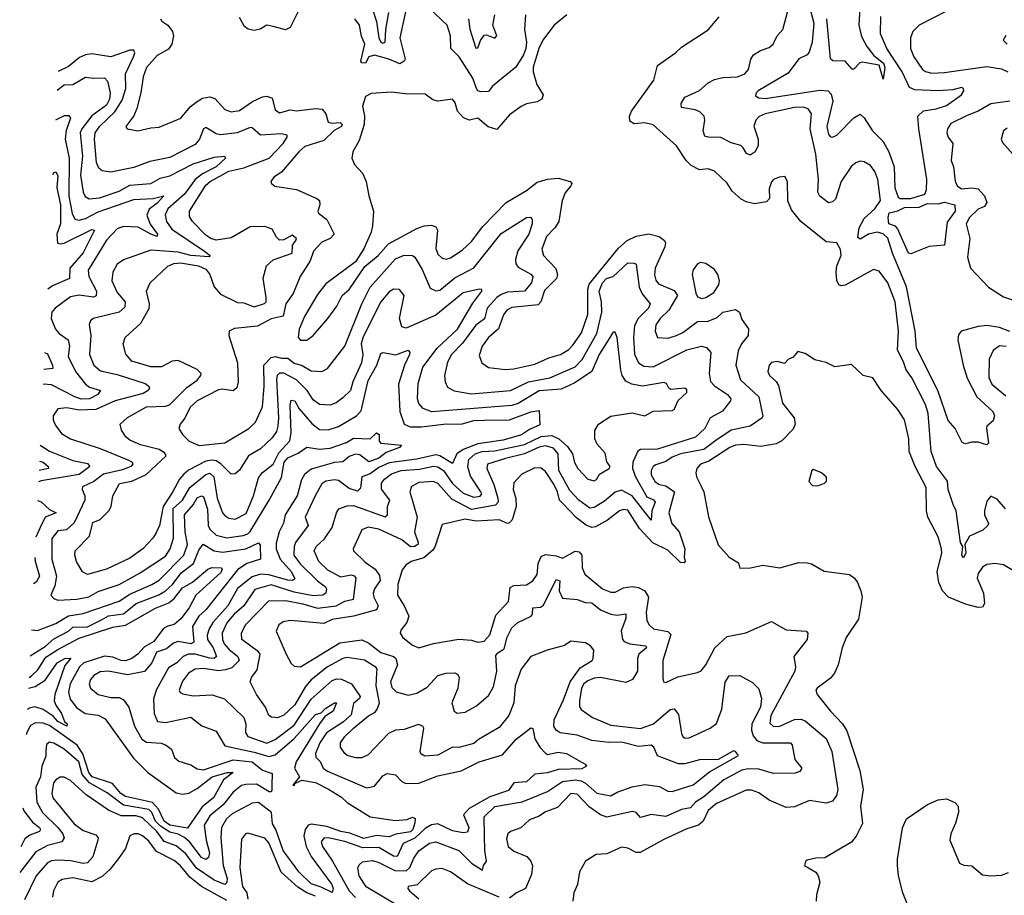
# Model space of a CAD drawing. Extents: x 1843161 to 1959474, y 907081 to 1016326.
# Tile 43 of 256: x 1845114 to 1849779, y 948973 to 953121. Entities that reach past the tile are written whole.
import ezdxf

# ---------------------------------------------------------------- set-up
doc = ezdxf.new("R2010")
doc.units = 0

msp = doc.modelspace()

# ---------------------------------------------------------------- linework, layer by layer
at = {"layer": '0CON20XD'}
for points in [[(1846455.8, 953205), (1846395.7, 953084.3), (1846373.3, 953073.3), (1846315, 953089.6), (1846285, 953095.5), (1846253.6, 953076.4), (1846225, 953070.7), (1846196.9, 953076.9), (1846179, 953089), (1846155, 953131.1)], [(1846780.4, 953185), (1846805, 953111.9), (1846815.2, 953035.2), (1846824.4, 953015), (1846835, 953010), (1846845.1, 953014.9), (1846848.8, 953075), (1846862.5, 953155)], [(1849093.7, 953176.3), (1849089.7, 953095), (1849102.4, 953042.4), (1849127.9, 952995), (1849161.2, 952951.2), (1849206.7, 952915), (1849212.3, 952895), (1849205, 952840), (1849185, 952905.6), (1849105, 952919.3), (1849093.9, 952916.1), (1849065, 952886.5), (1849057.4, 952887.4), (1849025, 952925.3), (1848966.7, 952926.7), (1848955.6, 952935.6), (1848937.2, 953125)], [(1847705.5, 953145), (1847646.7, 953095), (1847595, 953028.6), (1847575, 952990), (1847547.1, 952897.1), (1847546.3, 952875), (1847564.5, 952814.5), (1847593.1, 952765), (1847587.1, 952745), (1847565, 952732.5), (1847515, 952722.5), (1847489.3, 952710.7), (1847435, 952670.6), (1847375, 952600.9), (1847333.8, 952613.8), (1847285, 952655.5), (1847245, 952645.3), (1847216.2, 952656.2), (1847187.5, 952687.5), (1847177, 952727), (1847165, 952744.2), (1847095, 952735.6), (1847071.7, 952741.7), (1847035, 952768.1), (1846939.7, 952769.7), (1846875, 952778), (1846778.7, 952771.3), (1846751.9, 952758.1), (1846737.7, 952712.3), (1846747.1, 952665), (1846745.7, 952625), (1846721.7, 952548.3), (1846692, 952495), (1846686.7, 952465), (1846700, 952435), (1846738, 952395), (1846755.8, 952355), (1846767.3, 952287.3), (1846790, 952215), (1846785.5, 952145), (1846779.5, 952115), (1846743.8, 952036.2), (1846704.3, 951975), (1846565, 951869.3), (1846525, 951819.1), (1846462.9, 951715), (1846438.2, 951655), (1846433.1, 951615), (1846445, 951603.3), (1846475, 951603.8), (1846505, 951625.5), (1846573.9, 951705), (1846616, 951764), (1846641.8, 951815), (1846675, 951843.5), (1846748.5, 951951.5), (1846812.1, 952005), (1846860.8, 952059.2), (1846995, 952132.1), (1847030, 952145), (1847065, 952147.9), (1847085, 952140.4), (1847092.9, 952125), (1847085, 952037.5), (1847095, 952010.6), (1847115, 951992.2), (1847135, 951987.5), (1847155, 951992.9), (1847210.9, 952029.1), (1847255, 952071.2), (1847308, 952142), (1847417.9, 952255), (1847515, 952312.4), (1847565, 952351.6), (1847615, 952365.2), (1847665, 952370), (1847721.9, 952355), (1847729.1, 952345), (1847725.5, 952335), (1847698.3, 952301.7), (1847683.2, 952265), (1847668.1, 952165), (1847648.4, 952135), (1847608.9, 952095), (1847587.3, 952035), (1847595.5, 952005), (1847653.4, 951943.4), (1847662.1, 951915), (1847656.3, 951895), (1847600.8, 951839.2), (1847582.2, 951785), (1847569.7, 951770.3), (1847445, 951757.7), (1847422.5, 951745), (1847406.3, 951723.7), (1847382.7, 951657.3), (1847335.4, 951615), (1847305.3, 951575), (1847290.7, 951530.7), (1847302.9, 951495), (1847335, 951473.5), (1847415, 951464.7), (1847455, 951467.6), (1847555, 951489.4), (1847621.1, 951518.9), (1847675.7, 951535), (1847715, 951559.1), (1847735, 951579.6), (1847775, 951637.3), (1847804.8, 951725), (1847805.6, 951845), (1847811.7, 951868.3), (1847951, 952039), (1847992, 952075), (1848035, 952096.1), (1848095, 952106.4), (1848143.8, 952093.8), (1848168.8, 952075), (1848173.8, 952065), (1848170.6, 952045), (1848125.2, 951945), (1848121.9, 951911.9)], [(1846942.3, 953157.7), (1846915.3, 953035), (1846940.4, 952935), (1846935.6, 952924.4), (1846915, 952912.8), (1846863.3, 952935), (1846795, 952952.8), (1846768.4, 952945), (1846752.5, 952915), (1846735, 952916.7), (1846730.6, 952925), (1846748.5, 953005), (1846732.8, 953042.8), (1846723.6, 953095), (1846701.1, 953125)], [(1847196, 952946), (1847155.9, 952985), (1847154.4, 953045), (1847138.4, 953095), (1847055, 953174.1)], [(1847510, 953145), (1847505.6, 953075), (1847515.2, 953015), (1847512.3, 952985), (1847501.3, 952955), (1847465, 952896.9), (1847354.1, 952805.9), (1847335, 952781.1), (1847299.2, 952779.2), (1847284.7, 952784.7), (1847277.5, 952795), (1847260.8, 952845), (1847196, 952946)], [(1847240.8, 953125), (1847247.1, 953077.1), (1847275, 952985.6), (1847285, 952987.5), (1847297.2, 953022.8), (1847315, 953047.3), (1847325, 953050), (1847365, 953033.7), (1847374.6, 953045), (1847354.7, 953094.7), (1847365.3, 953145)], [(1849784.7, 950804.7), (1849745, 950849.2), (1849715, 950863.8), (1849695, 950840), (1849684.6, 950795), (1849685.5, 950775), (1849702.9, 950735), (1849700.8, 950725), (1849677.3, 950702.7), (1849614.4, 950675), (1849590.8, 950635), (1849596.5, 950595), (1849585, 950571.4), (1849577.5, 950585), (1849581.4, 950625), (1849570.4, 950645), (1849550.9, 950795), (1849536.8, 950825), (1849512.6, 950895), (1849509.3, 950935), (1849456.8, 951005), (1849431.6, 951075), (1849417.1, 951255), (1849405, 951298.1), (1849340.5, 951425), (1849313, 951463), (1849301, 951501), (1849272.2, 951555), (1849277.1, 951645), (1849262.1, 951785), (1849226.8, 951875), (1849185, 951930), (1849158.3, 951938.3), (1849025, 951863.8), (1849005, 951860), (1848995.3, 951865.3), (1848985, 951886.2), (1848981.7, 951925), (1848985.8, 951955), (1849005.8, 952005), (1849003.2, 952033.2), (1848985, 952064.3), (1848935, 952069.4), (1848814.7, 952164.7), (1848770.3, 952220.3), (1848753.5, 952263.5), (1848751.2, 952355), (1848738.3, 952378.3), (1848712.5, 952375), (1848685, 952363.8), (1848675, 952353.3), (1848665, 952320), (1848665.7, 952275), (1848652.1, 952257.9), (1848595, 952248.4), (1848555, 952258.8), (1848531.7, 952271.7), (1848489.5, 952309.5), (1848465, 952347.1), (1848405, 952403.3), (1848375, 952414.5), (1848335, 952410), (1848295, 952430.5), (1848271.1, 952455), (1848225, 952524.3), (1848115, 952623.6), (1848075, 952633.1), (1848025, 952628), (1848005, 952640.5), (1848002.6, 952665), (1848012.4, 952687.6), (1848118.6, 952835), (1848136.2, 952905), (1848221.2, 952965), (1848249.7, 952990.3), (1848375, 953073.8), (1848427.5, 953135)], [(1849804.4, 951644.4), (1849755, 951662.7), (1849697.9, 951672.1), (1849655, 951668.5), (1849574.5, 951645), (1849561.7, 951628.3), (1849558.9, 951605), (1849584.2, 951484.2), (1849603.3, 951423.3), (1849647.7, 951335), (1849723.8, 951265), (1849731.7, 951245), (1849725, 951221.5), (1849696.5, 951195), (1849694.1, 951185.9), (1849704.2, 951115), (1849695, 951107.1), (1849655, 951120.5), (1849625, 951120.6), (1849595, 951112), (1849578.8, 951118.8), (1849545.4, 951185.4), (1849512.2, 951222.2), (1849464.2, 951365), (1849362.6, 951565), (1849355.5, 951645), (1849315.4, 951855.4), (1849248.8, 952015), (1849226.3, 952086.3), (1849205, 952106.7), (1849175.9, 952114.1), (1849135, 952104.8), (1849095, 952080.9), (1849085, 952090), (1849090.2, 952135), (1849115, 952178.8), (1849165.4, 952224.6), (1849192.6, 952265), (1849179.5, 952365), (1849165, 952401.9), (1849145, 952430.4), (1849115, 952447.9), (1849095, 952450.4), (1849075, 952443.5), (1849055, 952427.3), (1849005.8, 952355), (1848978.3, 952271.7), (1848965, 952257.8), (1848945, 952254.4), (1848905.3, 952285.3), (1848895.4, 952305), (1848898.6, 952365), (1848886.1, 952485), (1848858.3, 952605), (1848864.7, 952675), (1848849.5, 952699.5), (1848825, 952707), (1848785, 952705.7), (1848645, 952675.7), (1848617.9, 952662.1), (1848601.3, 952645), (1848592.6, 952617.4), (1848612.5, 952555), (1848612.8, 952525), (1848598.5, 952495), (1848575, 952479.2), (1848556.7, 952486.7), (1848541.9, 952515), (1848530, 952525), (1848485, 952538.2), (1848435, 952562.5), (1848375, 952564.2), (1848359.8, 952569.8), (1848351.2, 952595), (1848360, 952645), (1848356.9, 952665), (1848335.6, 952685), (1848313.8, 952695), (1848248.8, 952705), (1848246.9, 952725), (1848264.3, 952755), (1848335, 952785.3), (1848375, 952822), (1848405, 952837.7), (1848445, 952847.1), (1848515, 952850.7), (1848550, 952865), (1848566.2, 952885), (1848577.8, 952935), (1848590, 952955), (1848624.2, 952975.8), (1848665, 952989.1), (1848683.3, 953005), (1848702.2, 953045), (1848729.2, 953075), (1848756.5, 953173.5)], [(1848859.7, 953165), (1848875.5, 953105), (1848868.8, 953015), (1848853.3, 952966.7), (1848844.7, 952955.3), (1848804.8, 952935.2), (1848755, 952868.7), (1848612.7, 952785), (1848602.7, 952775), (1848600.6, 952760.6), (1848615, 952750.4), (1848645, 952748.4), (1848905, 952787.1), (1848944.7, 952784.7), (1848958.8, 952768.8), (1848966, 952735), (1848937.3, 952615), (1848945, 952578), (1848955, 952565.7), (1848965, 952564.4), (1848985, 952574.4), (1849065, 952656.9), (1849095, 952674.2), (1849115, 952657.1), (1849154.8, 952594.8), (1849204.4, 952544.4), (1849231.1, 952495), (1849256.1, 952425), (1849260.5, 952325), (1849275, 952280.6), (1849285, 952274.4), (1849335, 952274.2), (1849402.5, 952295), (1849410.5, 952315), (1849411.7, 952365), (1849373.3, 952605), (1849369.4, 952665), (1849395, 952689), (1849455, 952699), (1849505.3, 952715), (1849575.6, 952765), (1849587.5, 952785), (1849585.6, 952795), (1849575, 952799.6), (1849535, 952789.3), (1849465, 952783.8), (1849355, 952789.1), (1849330, 952800), (1849295, 952874.6), (1849222.8, 952985), (1849191.3, 953055), (1849193.5, 953136.5)], [(1849505, 953162.1), (1849375.8, 953095), (1849345.4, 953064.6), (1849334.4, 953035), (1849334.4, 952985), (1849349.2, 952945), (1849390.8, 952885), (1849405.5, 952875.5), (1849435, 952867.9), (1849495, 952870.8), (1849695, 952899), (1849765, 952888.6), (1849795.6, 952875)], [(1845781.2, 953125), (1845786.7, 953115), (1845815, 953096), (1845838.6, 953065), (1845842.9, 953045), (1845834.3, 953005), (1845818.3, 952981.7), (1845765, 952951.9), (1845715, 952894.3), (1845699.3, 952850.7), (1845688.6, 952775), (1845669.4, 952700.6), (1845653.9, 952666.1), (1845616.7, 952615), (1845623.6, 952603.6), (1845674, 952594), (1845735, 952609.4), (1845775, 952612.2), (1845877.1, 952655), (1845922, 952708), (1845949.3, 952730.7), (1845979.5, 952749.5), (1846015, 952755.4), (1846037.6, 952747.6), (1846085, 952696.2), (1846115, 952685.4), (1846155, 952691.8), (1846216.3, 952733.7), (1846265, 952755.8), (1846285, 952758.8), (1846309.6, 952749.6), (1846324.8, 952694.8), (1846345, 952680), (1846395, 952694.3), (1846425, 952689), (1846515, 952700.7), (1846546.7, 952696.7), (1846564.2, 952675), (1846575.9, 952635.9), (1846595, 952631.1), (1846631.4, 952635), (1846641.9, 952625), (1846639.2, 952615), (1846603.1, 952596.9), (1846555, 952549.4), (1846465, 952520.6), (1846435.9, 952495), (1846355, 952399.5), (1846318, 952375), (1846303.8, 952355), (1846306.7, 952345), (1846323.3, 952333.3), (1846425, 952316.9), (1846521.2, 952275), (1846534.5, 952264.5), (1846535.3, 952244.7), (1846526.5, 952215), (1846529.4, 952205), (1846568.9, 952175), (1846603.2, 952105), (1846585.5, 952084.5), (1846545, 952067.3), (1846505.5, 952025), (1846490.4, 951979.6), (1846442.5, 951905), (1846408.8, 951825), (1846375.2, 951774.8), (1846362.5, 951717.5), (1846305, 951703.7), (1846241, 951669), (1846132.3, 951657.7), (1846106.7, 951645), (1846104, 951625), (1846145.4, 951495.4), (1846149.7, 951405), (1846143.3, 951376.7), (1846125, 951362.5), (1846075, 951370.8), (1846055, 951367.5), (1845954, 951316), (1845922.3, 951285), (1845896.4, 951233.6), (1845874.4, 951205), (1845868.6, 951185), (1845885, 951156.2), (1845917.1, 951125), (1845963.8, 951103.8), (1846085, 951116.2), (1846199.4, 951185), (1846230.5, 951215), (1846265, 951287.5), (1846272.5, 951385), (1846271, 951485), (1846305, 951520.5), (1846325, 951525.6), (1846355, 951517.7), (1846385, 951518), (1846415, 951494.8), (1846452.4, 951482.4), (1846495, 951457.1), (1846545, 951454.6), (1846571.7, 951468.3), (1846654.5, 951575), (1846734.8, 951775), (1846774.8, 951855), (1846895, 951988.1), (1846935, 952006.4), (1846975, 952004.5), (1846986.2, 951996.2), (1847021.4, 951938.6), (1847059.3, 951849.3), (1847085, 951837.2), (1847105, 951840.3), (1847175, 951899.1), (1847265, 951946.2), (1847395, 952108.2), (1847515, 952184.6), (1847535, 952185.6), (1847541.5, 952175), (1847541.4, 952155), (1847526, 952105), (1847474, 952026), (1847462.2, 951985), (1847464.3, 951965), (1847475, 951948.9), (1847535, 951916.5), (1847545.2, 951905.2), (1847537.9, 951875), (1847505, 951835.3), (1847425, 951830.8), (1847395, 951820.2), (1847375, 951805.2), (1847329.1, 951755), (1847316.5, 951703.5), (1847275, 951673.5), (1847211.4, 951588.6), (1847159.2, 951535), (1847140.3, 951499.7), (1847126.7, 951435), (1847130, 951405), (1847140.6, 951380.6), (1847172.9, 951362.9), (1847255, 951348.6), (1847439.2, 951365), (1847524.4, 951405.6), (1847625, 951424.8), (1847745, 951477), (1847779.1, 951510.9), (1847847.7, 951635), (1847871.9, 951735), (1847871, 951785), (1847859, 951835), (1847875, 951875.3), (1847893.9, 951895), (1847925.7, 951904.3), (1847995, 951968.9), (1848025, 951968.2), (1848035, 951962.5), (1848048.1, 951855), (1848063.4, 951823.4), (1848101.5, 951775), (1848092.4, 951755), (1848043.5, 951706.5), (1848027, 951673), (1848021.3, 951615), (1848026.7, 951536.7), (1848045.5, 951495), (1848070.4, 951480.4), (1848115, 951476.8), (1848275, 951557.4), (1848344.4, 951574.4), (1848368.2, 951568.2), (1848388.1, 951545), (1848380.2, 951445), (1848387.2, 951407.2), (1848405, 951387.1), (1848467.8, 951345), (1848482.2, 951325), (1848481.9, 951315), (1848443.1, 951266.9), (1848385.4, 951234.6), (1848359.5, 951185), (1848315, 951143.3), (1848135, 951086.7), (1848055, 951085.3), (1848042, 951078), (1848018, 951025), (1848017.4, 950995), (1848031.7, 950955), (1848085, 950861.8), (1848117.1, 950847.1), (1848124.2, 950835), (1848108.6, 950795), (1848105, 950751.2), (1848015.1, 950865.1), (1847965, 950892.7), (1847935, 950882.4), (1847885, 950839.8), (1847835, 950810.2), (1847815, 950807.7), (1847763.1, 950845), (1847720.4, 950890.4), (1847667.5, 950985), (1847664.5, 951065), (1847642.2, 951092.2), (1847605, 951103.2), (1847575, 951096), (1847505, 951064), (1847415, 951043.2), (1847330.6, 951015), (1847326.5, 950995), (1847359.9, 950919.9), (1847379.8, 950855), (1847380, 950835), (1847367.7, 950822.3), (1847255, 950801.2), (1847160.4, 950850.4), (1847095, 950923.5), (1847075, 950933.2), (1847005, 950929), (1846969.4, 950910.6), (1846962.7, 950885), (1846997.6, 950765), (1846983.9, 950695), (1847002.1, 950645), (1846999.7, 950635), (1846985, 950625.3), (1846965, 950624.7), (1846925, 950657.1), (1846815, 950707.6), (1846765, 950717.2), (1846735, 950704.2), (1846694.4, 950615), (1846695.6, 950605), (1846751.3, 950551.3), (1846797.9, 950517.9), (1846818.8, 950488.8), (1846821.3, 950465), (1846794.2, 950425), (1846789.2, 950405), (1846792.4, 950385), (1846811.6, 950345), (1846804.5, 950325), (1846695, 950295.2), (1846595, 950280.4), (1846555, 950261.4), (1846432.7, 950272.7), (1846395, 950274.7), (1846361.5, 950268.5), (1846341.9, 950255), (1846328.9, 950225), (1846376.5, 950115), (1846400.8, 950070.8), (1846415, 950058.6), (1846445, 950056.5), (1846630.2, 950169.8), (1846735, 950183.1), (1846768.6, 950168.6), (1846825, 950123), (1846884.4, 950104.4), (1846895.5, 950095.5), (1846904.2, 950065), (1846870, 949985), (1846877.1, 949957.1), (1846896.8, 949936.8), (1846955, 949922.3), (1846995, 949931.1), (1847045, 949958.7), (1847095, 950013.9), (1847135, 950026.1), (1847175, 950027.3), (1847189.8, 950019.8), (1847196.2, 950005), (1847189.2, 949955), (1847160.9, 949885), (1847171.9, 949845), (1847186.7, 949836.7), (1847225, 949840.9), (1847278.3, 949871.7), (1847335, 949920), (1847358.9, 949961.1), (1847374.4, 950035), (1847370.4, 950109.6), (1847378.4, 950121.6), (1847409.1, 950140.9), (1847423, 950197), (1847445, 950240), (1847474.2, 950265.8), (1847536.9, 950295), (1847543.6, 950305), (1847544.2, 950335.8), (1847580.9, 950339.1), (1847595, 950347.1), (1847655, 950468.9), (1847672.9, 950462.9), (1847670.2, 950415), (1847685, 950381.5), (1847755, 950375.3), (1847795, 950360), (1847825, 950358.6), (1847865, 950325.2), (1847915.2, 950305.2), (1847945, 950300), (1847986.1, 950306.1), (1847986.3, 950285), (1847964.2, 950225.8), (1847969.6, 950185), (1847978.1, 950175), (1848004, 950165), (1848080.8, 950155), (1848083.3, 950145), (1848046.8, 950115), (1848041, 950095), (1848040.5, 950035), (1848016.4, 949995), (1847985, 949981.1), (1847865, 950004.8), (1847835, 950001.7), (1847805, 949989.2), (1847786.9, 949975), (1847775, 949954), (1847765.4, 949895), (1847766.4, 949866.4), (1847773.3, 949853.3), (1847827.5, 949815), (1847915, 949779.1), (1848055, 949764.2), (1848117.3, 949785), (1848195, 949853.1), (1848215, 949856.5), (1848235, 949829.2), (1848250, 949740), (1848255.4, 949725.4), (1848267.4, 949717.4), (1848285, 949719.6), (1848385, 949765.3), (1848415, 949787.7), (1848441, 949855), (1848456.7, 949983.3), (1848475, 950013.1), (1848525, 950014.3), (1848585, 949981.2), (1848615, 949951.2), (1848627.7, 949905), (1848623.3, 949865), (1848582.9, 949785), (1848580.7, 949755), (1848588.4, 949728.4), (1848606.4, 949706.4), (1848635, 949695.6), (1848765.6, 949695), (1848773.8, 949685), (1848786.1, 949616.1), (1848818.6, 949575), (1848810.4, 949559.6), (1848787.5, 949552.5), (1848685, 949550.9), (1848615, 949571.1), (1848565, 949572.3), (1848535, 949565.6), (1848449.9, 949520.1), (1848355, 949439.5), (1848315, 949414.8), (1848291.6, 949388.4), (1848250, 949380), (1848175, 949346.5), (1848105, 949355.9), (1848055, 949342.1), (1848035, 949365.7), (1848015, 949370), (1847895, 949343.9), (1847865.2, 949355.2), (1847811.9, 949391.9), (1847755, 949451.8), (1847725, 949456.3), (1847661, 949389), (1847605, 949369.2), (1847575, 949348.5), (1847529.7, 949330.3), (1847487.7, 949292.3), (1847438.8, 949275), (1847427.1, 949265), (1847419.5, 949240.5), (1847427.5, 949205), (1847455, 949182.5), (1847517.1, 949157.1), (1847535.4, 949135), (1847542.8, 949112.8), (1847538.1, 949071.9), (1847510, 949005), (1847467.7, 948985), (1847435, 948960.5)], [(1849785, 953046.7), (1849773.3, 953025), (1849792.5, 953005)], [(1847066.1, 951263.9), (1847025, 951279.1), (1847005, 951303.1), (1846998.4, 951325), (1847002.3, 951397.7), (1847023.6, 951475), (1847092.2, 951565), (1847188.1, 951655), (1847261, 951779), (1847303.8, 951835), (1847303, 951843), (1847290, 951845), (1847215, 951826.6), (1847085, 951721.2), (1846945, 951660.4), (1846925, 951667.1), (1846912.7, 951705), (1846935.3, 951815), (1846912.5, 951842.5), (1846885, 951844.4), (1846865, 951832.5), (1846825, 951785.4), (1846740.7, 951619.3), (1846731.7, 951585), (1846740.2, 951535), (1846733.2, 951495), (1846692.5, 951405), (1846681.6, 951365), (1846645, 951329.6), (1846613.1, 951306.9), (1846585, 951295.9), (1846535, 951298.8), (1846505, 951320.6), (1846475.2, 951365), (1846425, 951416), (1846365, 951447), (1846345, 951446.2), (1846334.4, 951435.6), (1846331, 951419), (1846340.5, 951235), (1846337.5, 951195), (1846329.8, 951170.2), (1846309.6, 951140.4), (1846255, 951088.2), (1846197.1, 951055), (1846155, 950987.8), (1846135, 950970.5), (1846115, 950968.5), (1846067.3, 951017.3), (1846045, 951031.7), (1846025, 951035.5), (1845995, 951030.2), (1845913, 950987), (1845890.9, 950969.1), (1845871.1, 950945), (1845837.5, 950882.5), (1845794.2, 950815), (1845776, 950725), (1845759.7, 950690.3), (1845744.7, 950665), (1845697.3, 950615), (1845635, 950570.3), (1845525, 950517.6), (1845435, 950493.1), (1845411.5, 950505), (1845383.2, 950555), (1845374.6, 950585), (1845376.4, 950605), (1845444.5, 950675), (1845460.9, 950739.1), (1845495, 950752.9), (1845536.2, 950795), (1845547.5, 950815), (1845554.6, 950865), (1845586.4, 950923.6), (1845645, 950935.2), (1845712.7, 950967.3), (1845808.2, 951055), (1845799.5, 951069.5), (1845775, 951084.7), (1845686.8, 951106.8), (1845635, 951129.5), (1845616, 951146), (1845597, 951177), (1845589.2, 951205), (1845625, 951236.5), (1845715, 951287.4), (1845805, 951290.9), (1845823.4, 951296.6), (1845905, 951378.7), (1845955, 951414.2), (1845972.1, 951435), (1845973.5, 951445), (1845954.7, 951464.7), (1845865, 951506.2), (1845836.7, 951503.3), (1845785, 951477.2), (1845735, 951476.8), (1845645, 951503.8), (1845617, 951537), (1845604.4, 951585), (1845613.1, 951615), (1845687.1, 951682.9), (1845726.8, 951753.2), (1845729.3, 951775), (1845714.6, 951835), (1845732.5, 951875), (1845815.8, 951954.2), (1845844.1, 951965.9), (1845875, 951969.8), (1845961.5, 951955), (1845995, 951938.8), (1846014.8, 951915), (1846035.5, 951855.5), (1846065, 951821.7), (1846145, 951781.9), (1846175, 951780), (1846225, 951760.8), (1846273.2, 951776.8), (1846281.1, 951785), (1846281.4, 951805), (1846267.2, 951897.2), (1846282.5, 951955), (1846315, 951983.9), (1846405, 952014.7), (1846407, 952053), (1846422.9, 952075), (1846424.5, 952085), (1846405, 952100.9), (1846365, 952078.2), (1846345, 952077.5), (1846330.5, 952090.5), (1846309.4, 952129.4), (1846275, 952142.3), (1846205, 952139.7), (1846115, 952088.1), (1846045, 952077.4), (1846019.1, 952085), (1845995, 952100.8), (1845932.5, 952165), (1845918.5, 952188.5), (1845918, 952215), (1845995, 952337.1), (1846015.9, 952355), (1846105, 952403.8), (1846175, 952419.8), (1846295.3, 952465), (1846362.9, 952535), (1846381.5, 952565), (1846380.6, 952575), (1846355, 952581.1), (1846255, 952574.2), (1846215, 952609.5), (1846205, 952611.1), (1846144.1, 952585.9), (1846065, 952576.3), (1846045, 952581.2), (1845995, 952610), (1845985, 952604.4), (1845965.7, 952555), (1845945, 952530.7), (1845825, 952468), (1845731, 952449), (1845655, 952421.7), (1845545, 952399.1), (1845504.7, 952404.7), (1845488.1, 952418.1), (1845477.2, 952445), (1845468.1, 952555), (1845472.1, 952585), (1845492.9, 952617.1), (1845565.2, 952685), (1845599.3, 952740.7), (1845616.6, 952795), (1845614.8, 952865), (1845653.5, 952945), (1845658.7, 952965), (1845655, 952976.2), (1845635, 952976.3), (1845545, 952944.8), (1845455, 952959.5), (1845425, 952954.8), (1845397.6, 952942.4), (1845345, 952900), (1845296.1, 952875.2)], [(1845291.9, 952787.4), (1845325, 952813.3), (1845365, 952813.7), (1845425, 952849.4), (1845465, 952843.8), (1845516.4, 952846.4), (1845530.1, 952830.1), (1845543, 952775), (1845540, 952745), (1845525, 952716.7), (1845455, 952666.1), (1845408.8, 952605), (1845400.4, 952585), (1845410.9, 952475), (1845402.2, 952385), (1845414.5, 952304.5), (1845424.1, 952284.1), (1845442.7, 952272.7), (1845491.9, 952278.1), (1845585, 952309.6), (1845635, 952336.7), (1845735, 952345.7), (1845780, 952370), (1845825, 952381.9), (1845935, 952438.8), (1846035, 952470), (1846084.4, 952474.4), (1846088.5, 952465), (1846044.2, 952425), (1845979.3, 952390.7), (1845946, 952364), (1845895.2, 952294.8), (1845816.5, 952225), (1845803.7, 952196.3), (1845809, 952165), (1845835, 952128.4), (1845990, 952025), (1846015.8, 952005), (1846012.3, 951997.7), (1845925, 952004.3), (1845865, 952020.2), (1845735, 952029.6), (1845605, 951984.1), (1845576.4, 951963.6), (1845555, 951926), (1845550, 951885), (1845575, 951828.5), (1845613.1, 951785), (1845611.3, 951758.7), (1845585, 951736.3), (1845462, 951705), (1845448.6, 951695), (1845442.9, 951677.1), (1845451.3, 951625), (1845444.8, 951535), (1845464.8, 951484.8), (1845497.4, 951457.4), (1845575, 951440.2), (1845707.8, 951397.8), (1845726.5, 951385), (1845729.1, 951375), (1845723.1, 951365), (1845699, 951351), (1845565.5, 951315), (1845475, 951274.1), (1845395, 951270.8), (1845336.6, 951283.4), (1845295, 951278.1), (1845271.9, 951245), (1845272.5, 951225), (1845282.3, 951202.3), (1845311.4, 951161.4), (1845355, 951135.8), (1845495, 951089.2), (1845626.6, 951036.6), (1845646.9, 951025), (1845650, 951015), (1845640.6, 951005), (1845601.1, 950988.9), (1845511.7, 950968.3), (1845465, 950933.3), (1845412, 950908), (1845409.1, 950895), (1845422.9, 950865), (1845422, 950845), (1845372.6, 950737.4), (1845335, 950704.5), (1845295, 950700), (1845266.2, 950663.8), (1845266.2, 950565), (1845287.6, 950485), (1845280, 950440), (1845262.1, 950395), (1845275, 950379.4), (1845295, 950372.1), (1845385, 950376.6), (1845442.1, 950387.9), (1845485, 950413), (1845585, 950445.7), (1845685, 950500.7), (1845805, 950580), (1845826.5, 950615), (1845842.2, 950665), (1845841.3, 950805), (1845885.2, 950845), (1845919.2, 950905), (1845995, 950966.7), (1846015, 950972.6), (1846034.4, 950955), (1846050, 950855), (1846075, 950785.7), (1846085, 950772.7), (1846105, 950759.6), (1846135, 950755.9), (1846187.2, 950782.8), (1846222, 950865), (1846245, 950951.2), (1846264.4, 950975.6), (1846314.7, 951015), (1846341, 951069), (1846393.8, 951126.2), (1846400.2, 951165), (1846395.9, 951294.1), (1846400.5, 951319.5), (1846417.1, 951315), (1846438.6, 951278.6), (1846498.6, 951208.6), (1846535, 951180.3), (1846575, 951178.4), (1846625, 951194.2), (1846709.1, 951245), (1846731.2, 951268.8), (1846765, 951411.9), (1846805.8, 951485), (1846825, 951540), (1846835, 951544.3), (1846895.9, 951534.1), (1846955, 951555.7), (1846962.5, 951545), (1846960.6, 951535), (1846937.3, 951485), (1846909.2, 951395), (1846915.2, 951265), (1846935.5, 951205), (1846963.4, 951193.4), (1847017.2, 951192.8), (1847135, 951207.1), (1847205, 951204.5), (1847265, 951222.7), (1847315.6, 951224.4), (1847435, 951226.4), (1847535, 951263.2), (1847575, 951270), (1847577.9, 951202.1), (1847529.3, 951180.7), (1847490.8, 951155), (1847405, 951129.2), (1847285, 951112.8), (1847214.7, 951085), (1847184.3, 951065), (1847165, 951019.7), (1847105, 951055.7), (1847085, 951060.5), (1846995, 951039.3), (1846865, 951021.4), (1846815, 950999.6), (1846775, 950969.4), (1846735, 950956.4), (1846728.6, 950901.4), (1846715, 950887.9), (1846675, 950900.9), (1846625, 950937.7), (1846605, 950942), (1846565, 950935.3), (1846545, 950923.1), (1846514.2, 950865.8), (1846467.1, 950765), (1846480.4, 950725), (1846420.2, 950645), (1846413.5, 950625), (1846412.5, 950585), (1846443.4, 950543.4), (1846525, 950463.7), (1846562.5, 950435), (1846567.1, 950425), (1846563.9, 950405), (1846550.8, 950395), (1846505, 950391.6), (1846415, 950409.6), (1846305, 950444.2), (1846228.6, 950421.4), (1846175.5, 950344.5), (1846130.4, 950305), (1846095, 950263.4), (1846073.7, 950215), (1846074.5, 950185), (1846083, 950165), (1846105, 950138.7), (1846148, 950105), (1846153.1, 950085), (1846118.8, 950051.2), (1846088.8, 950041.2), (1846055, 950037.1), (1845985, 950047.8), (1845944.8, 950045.2), (1845913.1, 950025), (1845885, 949987.1), (1845870, 949945), (1845874.5, 949934.5), (1845887.5, 949927.5), (1845935, 949918.2), (1846025, 949922.7), (1846084.2, 949904.2), (1846175.6, 949815.6), (1846185.2, 949785.2), (1846182.9, 949745), (1846194.5, 949725), (1846285, 949693.8), (1846325, 949711.4), (1846415, 949779.1), (1846495, 949903.1), (1846595, 949990.5), (1846615, 949999), (1846637.7, 949997.7), (1846685.2, 949975.2), (1846726.9, 949915), (1846723.3, 949905), (1846695, 949881.8), (1846685, 949827.7), (1846648.4, 949795), (1846567.1, 949742.9), (1846536.6, 949695), (1846514.8, 949645), (1846517.6, 949627.6), (1846537, 949607), (1846552.1, 949575), (1846571.6, 949561.6), (1846756.9, 949483.1), (1846795, 949490), (1846835, 949539.5), (1846855, 949550.7), (1846895, 949544.5), (1846925, 949512.1), (1846942.7, 949502.7), (1847005, 949505.3), (1847095, 949539.6), (1847205, 949563.1), (1847291.1, 949605), (1847400.8, 949639.2), (1847466.6, 949713.4), (1847536.2, 949766.2), (1847545, 949763.3), (1847554.6, 949715), (1847578.4, 949675), (1847605, 949646.2), (1847615, 949640.9), (1847665, 949651.2), (1847704, 949645), (1847793.3, 949595), (1847798.8, 949585), (1847777.6, 949572.4), (1847665, 949569), (1847615, 949554.2), (1847555, 949546.7), (1847515, 949511.7), (1847455, 949506.2), (1847429.5, 949470.5), (1847340.8, 949439.2), (1847243.7, 949385), (1847216.7, 949355), (1847241.1, 949295), (1847235, 949272.9), (1847215, 949268.7), (1847165, 949279), (1847095, 949312), (1847065, 949307.4), (1847035, 949290.7), (1846986.5, 949243.5), (1846930.9, 949219.1), (1846902.7, 949157.3), (1846885, 949158.5), (1846815, 949200.7), (1846739.1, 949199.1), (1846655, 949229), (1846575, 949245.6), (1846555, 949244.5), (1846542.9, 949227.1), (1846548.1, 949205), (1846595.4, 949135.4), (1846675.4, 948995.4), (1846705, 948963.5)], [(1849805, 952735.3), (1849715, 952722.6), (1849655, 952687.6), (1849602.7, 952667.3), (1849525, 952630), (1849508.9, 952605), (1849505.6, 952585), (1849511.9, 952565), (1849534.3, 952535), (1849526.2, 952455), (1849537.1, 952425), (1849545, 952356.7), (1849554.6, 952334.6), (1849575, 952320), (1849625, 952324.5), (1849655, 952320.6), (1849685, 952287.5), (1849695.6, 952255), (1849685, 952235.7), (1849655, 952223.2), (1849613.8, 952185), (1849597.1, 952155), (1849615.4, 952085), (1849603.5, 951996.5), (1849619.1, 951945), (1849702.9, 951855), (1849775, 951809.2), (1849855, 951781.3)], [(1845285.1, 952646.4), (1845326.7, 952666.7), (1845346.8, 952666.8), (1845354.2, 952655), (1845334.2, 952595.8), (1845329.3, 952555), (1845349, 952465), (1845347.4, 952285), (1845362.4, 952202.4), (1845375, 952176.2), (1845395, 952171.7), (1845425, 952178.8), (1845485, 952210.8), (1845655, 952269.2), (1845746.1, 952273.9), (1845796.8, 952286.8), (1845765, 952252.8), (1845726.6, 952223.4), (1845715.7, 952195), (1845732.1, 952152.1), (1845766.9, 952105), (1845765.8, 952095), (1845735.8, 952105), (1845675, 952138.8), (1845605, 952141.7), (1845575, 952130.9), (1845525, 952077.1), (1845438.9, 951935), (1845441.7, 951905), (1845477.1, 951835), (1845476.2, 951813.8), (1845463.5, 951806.5), (1845395, 951816.3), (1845355, 951808.8), (1845282.7, 951755), (1845266.9, 951735), (1845263.8, 951705), (1845283.8, 951655), (1845300.5, 951635), (1845344, 951604), (1845349.3, 951575), (1845343.3, 951525), (1845377.6, 951455), (1845425, 951394.2), (1845445, 951381.1), (1845497.1, 951365), (1845484.5, 951345), (1845444.9, 951325.1), (1845405, 951324.4), (1845375, 951334.1), (1845265, 951392), (1845225, 951394.1)], [(1849792.8, 952607.2), (1849774, 952595), (1849763.8, 952555), (1849769.5, 952539.5), (1849818.8, 952485)], [(1845272.6, 952386), (1845274.7, 952395.3), (1845285, 952400.6), (1845295, 952383.3), (1845290.4, 952325), (1845307.8, 952245), (1845306.7, 952155), (1845290.5, 952105), (1845293, 952063), (1845305, 952058.8), (1845325, 952062.8), (1845455, 952126.6), (1845468.5, 952125), (1845415, 952017.1), (1845351.6, 951945), (1845349.7, 951895), (1845268.8, 951861.2), (1845246.6, 951845.2)], [(1849335, 952012.5), (1849324.3, 952015), (1849271.8, 952131.9), (1849262.4, 952142.4), (1849232, 952155), (1849228.4, 952185), (1849233.3, 952206.7), (1849274.4, 952215.6), (1849305, 952231.9), (1849375, 952233.1), (1849415, 952249.8), (1849465, 952249.4), (1849495, 952257), (1849544.5, 952245), (1849546.1, 952215), (1849507.7, 952162.3), (1849495, 952052.5), (1849423, 952047), (1849335, 952012.5)], [(1848345, 951800), (1848365, 951804.5), (1848401.7, 951828.3), (1848426.2, 951865), (1848429.2, 951885), (1848420.9, 951915), (1848405, 951938.2), (1848365, 951966.2), (1848339.2, 951970.8), (1848325.8, 951964.2), (1848304.4, 951935.6), (1848299.2, 951915), (1848316.4, 951826.4), (1848325, 951808.8), (1848345, 951800)], [(1848121.9, 951911.9), (1848127.8, 951887.8), (1848140.6, 951870.6), (1848215, 951838.7), (1848229.9, 951815), (1848188.7, 951745), (1848148, 951705), (1848127.3, 951675), (1848123.8, 951645), (1848135.5, 951615.5), (1848185, 951613.4), (1848225, 951624.7), (1848255, 951639.5), (1848325, 951690.9), (1848375, 951693.4), (1848418.8, 951711.2), (1848445, 951735.7), (1848505, 951748.9), (1848524.2, 951735), (1848535, 951701.1), (1848566.8, 951656.8), (1848565.4, 951625), (1848533.1, 951585), (1848517.9, 951552.1), (1848506.8, 951485), (1848529.4, 951415), (1848615, 951334.4), (1848635, 951243.3), (1848631.9, 951235), (1848575, 951196.1), (1848485, 951177.1), (1848412.3, 951127.7), (1848354.3, 951085.7), (1848245, 951064), (1848205, 951048.2), (1848175, 951028.4), (1848127.2, 951012.8), (1848114.6, 951005), (1848104.8, 950985.2), (1848106, 950965), (1848125, 950932.7), (1848145, 950920.2), (1848175, 950913.8), (1848216.5, 950885), (1848189.3, 950785), (1848204.2, 950735), (1848237.8, 950695), (1848264.8, 950615), (1848261.3, 950575), (1848267.3, 950555), (1848261.1, 950548.9), (1848245, 950550.3), (1848185, 950609.1), (1848112.7, 950642.7), (1848050.8, 950710.8), (1847995, 950797.1), (1847975, 950800.9), (1847956, 950795), (1847899.1, 950750.9), (1847841.5, 950718.5), (1847825, 950715.6), (1847797.5, 950727.5), (1847751.2, 950761.2), (1847685, 950831.7), (1847671.8, 950845), (1847662.3, 950885), (1847645, 950920.3), (1847605, 950980.8), (1847585, 950997.5), (1847555, 950999.1), (1847492.3, 950967.7), (1847455, 950927.5), (1847452.4, 950895), (1847463.9, 950853.9), (1847466.3, 950815), (1847447.3, 950752.7), (1847435, 950737.2), (1847425, 950735.3), (1847385, 950752.1), (1847274.8, 950745.2), (1847225, 950756), (1847115, 950730), (1847082.7, 950627.3), (1847071.5, 950608.5), (1847028.3, 950571.7), (1846969.2, 950555), (1846942.7, 950537.3), (1846926.5, 950515), (1846905.5, 950445), (1846904.5, 950395), (1846935.4, 950345), (1846957.1, 950295), (1846948.6, 950265), (1846920.3, 950229.7), (1846915.8, 950215), (1846929.2, 950195), (1846975, 950158.6), (1847004.2, 950145.8), (1847075, 950166.7), (1847195, 950186.2), (1847255, 950182), (1847285, 950173.1), (1847315, 950178.1), (1847341.9, 950208.1), (1847370.2, 950299.8), (1847429.2, 950365), (1847437.8, 950432.2), (1847455, 950440.7), (1847515, 950443.6), (1847545, 950462.5), (1847565, 950492.5), (1847569.9, 950545), (1847585, 950578.4), (1847605, 950588.3), (1847655, 950581.5), (1847685, 950570.3), (1847745, 950602.9), (1847765, 950600), (1847777.3, 950585), (1847778.8, 950525), (1847791.9, 950495), (1847875.5, 950425), (1847915, 950410), (1847935, 950408.7), (1847975, 950429.2), (1848016.3, 950436.3), (1848045, 950431.6), (1848075.7, 950415.7), (1848092.9, 950385), (1848081.4, 950315), (1848084.7, 950274.7), (1848095.5, 950255), (1848116.5, 950236.5), (1848183.8, 950223.8), (1848198.3, 950208.3), (1848160.9, 950085), (1848160.5, 950000.5), (1848164.5, 949984.5), (1848175, 949981.4), (1848231.2, 950008.8), (1848325, 950028.2), (1848342.8, 950037.2), (1848365.2, 950064.8), (1848407.9, 950145), (1848465, 950199.8), (1848553.3, 950216.7), (1848675, 950270.6), (1848745, 950230.4), (1848840, 950225), (1848847.1, 950215), (1848844.5, 950185), (1848781.9, 950105), (1848789.4, 950055), (1848785.5, 950035), (1848672, 949825), (1848668.5, 949788.5), (1848685, 949773.4), (1848715, 949774.7), (1848784.4, 949805.6), (1848815, 949808.2), (1848835, 949799.2), (1848935, 949716.8), (1848961.5, 949655), (1848990.6, 949475), (1848984.2, 949445.8), (1848965, 949420), (1848935, 949410), (1848855, 949422.5), (1848785, 949393.1), (1848745, 949390), (1848665, 949424.2), (1848615, 949459.1), (1848581.5, 949471.5), (1848555, 949472), (1848415, 949409), (1848375.3, 949375), (1848351.8, 949325), (1848329.5, 949305), (1848275, 949288.2), (1848165, 949238.2), (1848053.4, 949176.6), (1848035, 949175.5), (1847995, 949197.3), (1847965, 949202.2), (1847895, 949170.6), (1847845, 949167.5), (1847794.2, 949135.8), (1847765.5, 949084.5), (1847757.1, 949025), (1847739.6, 948985), (1847734.5, 948945)], [(1846903.9, 948925), (1846755, 949013.7), (1846722.2, 949065), (1846716.2, 949103.8), (1846722, 949118), (1846738.4, 949131.6), (1846785, 949137.6), (1846815, 949129), (1846891.4, 949091.4), (1846945, 949089.8), (1846962.9, 949105), (1846980.7, 949149.3), (1847005.2, 949184.8), (1847055, 949220), (1847085, 949227.1), (1847195, 949185.8), (1847255, 949126.5), (1847306.9, 949093.1), (1847311.1, 949115), (1847325.8, 949135), (1847317.2, 949185), (1847316.7, 949255), (1847313.9, 949345), (1847365, 949394.7), (1847495, 949417), (1847615, 949464.8), (1847685, 949513), (1847745, 949520.6), (1847773.9, 949515), (1847794.5, 949504.5), (1847848, 949458), (1847915, 949444.3), (1847945, 949462.6), (1848015, 949487.5), (1848075, 949498.3), (1848145, 949489.3), (1848185, 949467.3), (1848205, 949465.9), (1848305, 949497.2), (1848381.2, 949558.8), (1848518.9, 949635), (1848505, 949654.4), (1848495, 949657.8), (1848422.9, 949617.1), (1848334.5, 949615.5), (1848265, 949596.4), (1848235, 949596.3), (1848134.8, 949634.8), (1848118.8, 949675), (1848105, 949683.9), (1848045, 949679), (1847965, 949698.5), (1847905, 949697.2), (1847825, 949706.4), (1847755, 949732), (1847675, 949742.9), (1847655.4, 949755), (1847643.8, 949775), (1847646.3, 949805), (1847690.5, 949899.5), (1847721.5, 949985), (1847768.9, 950051.1), (1847826.2, 950085), (1847831.2, 950095), (1847833.8, 950135), (1847818.8, 950155), (1847795, 950168.8), (1847725, 950177.1), (1847695, 950157.5), (1847612.5, 950135), (1847535, 950104), (1847490, 950045), (1847461.2, 949965), (1847454.2, 949885), (1847432, 949825), (1847385, 949768.9), (1847287.8, 949712.2), (1847265, 949693.1), (1847195, 949674.1), (1847165, 949674.7), (1847095, 949637.5), (1847032.5, 949632.5), (1847015, 949644.2), (1847010.5, 949655), (1847029.1, 949765), (1847024.4, 949775), (1847003, 949783), (1846935, 949759.3), (1846895, 949755.4), (1846860.8, 949739.2), (1846765, 949638.8), (1846735, 949625.4), (1846706.1, 949623.9), (1846666, 949635), (1846654.3, 949645), (1846634.4, 949675), (1846634.5, 949695), (1846654.7, 949725), (1846695.8, 949765), (1846765.8, 949824.2), (1846798.3, 949841.7), (1846808.1, 949855), (1846818, 949885), (1846802.1, 949965), (1846806, 950025), (1846808.1, 950045), (1846802.8, 950052.8), (1846747.7, 950087.7), (1846665, 950099.2), (1846645.1, 950094.9), (1846571.4, 950055), (1846495, 949994.4), (1846468.2, 949961.8), (1846417.2, 949875), (1846365, 949826.7), (1846335, 949814.2), (1846307.4, 949817.4), (1846294.5, 949825), (1846278.7, 949865), (1846236, 949925), (1846206, 949985), (1846212, 950005), (1846238.6, 950041.4), (1846252.5, 950115), (1846245, 950127.3), (1846166.1, 950185), (1846165.3, 950215), (1846183.8, 950255), (1846295, 950368.3), (1846375, 950369.7), (1846455, 950354.5), (1846525, 950333), (1846613.1, 950345), (1846655, 950366.3), (1846695, 950376.9), (1846708.4, 950475), (1846702.1, 950485), (1846685, 950490.4), (1846635, 950481.2), (1846574.1, 950514.1), (1846531.7, 950555), (1846508.4, 950605), (1846519.2, 950625), (1846558.2, 950661.8), (1846594.5, 950715.5), (1846614.3, 950785.7), (1846626.4, 950803.6), (1846665, 950818.4), (1846695, 950819.3), (1846845, 950766.4), (1846856.8, 950775), (1846856.2, 950815), (1846868.2, 950845), (1846827.2, 950897.2), (1846828.2, 950925), (1846841.8, 950945), (1846875, 950969.3), (1846920.6, 950985), (1847008.5, 950991.5), (1847075, 951006.4), (1847095, 951003.5), (1847122.2, 950985), (1847164.4, 950924.4), (1847215, 950878.6), (1847265, 950859), (1847295.5, 950864.5), (1847302.8, 950875), (1847298.8, 950885), (1847249.1, 950959.1), (1847236.2, 951003.8), (1847242, 951038), (1847272.5, 951065), (1847305, 951075.5), (1847365, 951078.9), (1847505, 951109.6), (1847585, 951146.8), (1847635, 951151.2), (1847668.8, 951135), (1847708.8, 951098.8), (1847732.4, 951065), (1847743, 951023), (1847757.8, 950995), (1847805.2, 950945.2), (1847835, 950936.4), (1847846.6, 950943.4), (1847861.3, 950968.7), (1847906.2, 950995), (1847910.8, 951005), (1847896.2, 951026.2), (1847888.2, 951068.2), (1847850.3, 951110.3), (1847838.8, 951135), (1847839.1, 951175), (1847856.8, 951205), (1847915, 951243.3), (1848015, 951258.9), (1848075.4, 951244.6), (1848115, 951266.9), (1848205, 951270.5), (1848214.5, 951275.5), (1848232.7, 951317.3), (1848274.7, 951355), (1848275, 951367.5), (1848265.8, 951375.8), (1848199.4, 951369.4), (1848190, 951375), (1848178.5, 951398.5), (1848165, 951403.1), (1848065, 951384.8), (1848014.1, 951394.1), (1847985, 951409.7), (1847968.9, 951435), (1847961.4, 951461.4), (1847945, 951616.2), (1847935, 951640.8), (1847925, 951640.6), (1847859.8, 951535), (1847824.2, 951455), (1847740.6, 951399.4), (1847679.7, 951370.3), (1847575, 951362.4), (1847475, 951302.8), (1847445, 951293.5), (1847066.1, 951263.9)], [(1845232.2, 951544.8), (1845245, 951537.7), (1845269.8, 951485), (1845271.5, 951468.5), (1845228.3, 951463.8)], [(1849814.6, 950514.6), (1849775, 950539.2), (1849735, 950545.7), (1849695, 950540.6), (1849675, 950527.1), (1849655, 950497.5), (1849650, 950475), (1849679.4, 950405), (1849684.2, 950355.8), (1849675, 950338), (1849655, 950336.9), (1849595, 950352.9), (1849514.4, 950385), (1849486, 950415), (1849468.1, 950455), (1849460.7, 950505), (1849482.6, 950595), (1849480.5, 950615), (1849465, 950670.8), (1849416, 950765), (1849410, 950795), (1849408.6, 950905), (1849355.5, 951005), (1849328.6, 951075), (1849326.7, 951135), (1849315.4, 951185.4), (1849305.6, 951225), (1849274.6, 951274.6), (1849194.4, 951365), (1849155, 951424.2), (1849110, 951435), (1849055, 951487.5), (1848975, 951477.5), (1848935, 951497.5), (1848880.5, 951510.5), (1848835, 951540), (1848800.7, 951549.3), (1848777.7, 951522.3), (1848756.4, 951513.6), (1848737.1, 951492.9), (1848702.3, 951502.3), (1848675, 951497.5), (1848664.3, 951485), (1848658, 951455), (1848666.2, 951435), (1848697.8, 951407.8), (1848708.8, 951388.8), (1848728.1, 951305), (1848783.1, 951235), (1848788.2, 951205), (1848778.3, 951181.7), (1848724.1, 951125.9), (1848698.2, 951111.8), (1848625, 951098.9), (1848545, 951109.2), (1848505, 951105.2), (1848478.8, 951095), (1848379.4, 951030.6), (1848339.4, 951015), (1848321.5, 950995), (1848317.5, 950975), (1848320.9, 950955), (1848342.1, 950912.1), (1848354.6, 950885), (1848376.4, 950766.4), (1848423.2, 950633.2), (1848474.5, 950574.5), (1848518.5, 950548.5), (1848525, 950523.8), (1848575.6, 950524.4), (1848635, 950537.5), (1848715, 950524.2), (1848805, 950550), (1848845, 950548), (1848865, 950543.8), (1848925, 950509.2), (1849045, 950493.8), (1849068.8, 950475), (1849082.5, 950455), (1849099.4, 950415), (1849104.4, 950385), (1849088.3, 950281.7), (1849030, 950195), (1849010.9, 950145), (1848991.2, 950065), (1848974.1, 950025.9), (1848955, 950001.9), (1848891.2, 949955), (1848886.2, 949945), (1848892, 949925), (1848955, 949845.6), (1849012.1, 949785), (1849032.7, 949752.7), (1849094, 949564), (1849110, 949475), (1849096.9, 949395), (1849106.1, 949313.9), (1849077.1, 949252.9), (1849054.3, 949225.7), (1848928.8, 949151.2), (1848885, 949150), (1848845, 949140), (1848836.7, 949133.3), (1848832.5, 949115), (1848885, 949082.5), (1848896.7, 949065), (1848904, 949035), (1848888.1, 948975), (1848887.3, 948945)], [(1849786.6, 951573.4), (1849755, 951575.6), (1849725, 951554), (1849707.6, 951512.4), (1849706, 951426), (1849720, 951395), (1849785, 951340)], [(1845169.1, 950230.7), (1845198.1, 950228.1), (1845285, 950261.6), (1845345, 950298.1), (1845415, 950307.7), (1845585, 950367.2), (1845635, 950400.3), (1845740, 950445), (1845775, 950467), (1845891.9, 950585), (1845909, 950635), (1845897.3, 950695), (1845894.5, 950775), (1845936.2, 950823.8), (1845955, 950855.6), (1845975, 950865.7), (1845985, 950860.4), (1846002.9, 950802.9), (1846006.5, 950725), (1846015, 950707.6), (1846045, 950680), (1846095, 950667), (1846172.3, 950677.7), (1846194.2, 950685.8), (1846205, 950697.2), (1846296.2, 950845), (1846355, 950952.3), (1846367, 951025), (1846383.7, 951045), (1846432.9, 951067.1), (1846475, 951096.9), (1846535, 951086.7), (1846585, 951092.1), (1846662.2, 951117.8), (1846695, 951139.4), (1846774.5, 951135.5), (1846805, 951164.3), (1846816.7, 951156.7), (1846817.1, 951125), (1846825.5, 951115.5), (1846923.3, 951105), (1846913.3, 951095), (1846849.4, 951070.6), (1846815, 951044), (1846767.6, 951027.6), (1846725, 951059.7), (1846705, 951063.3), (1846675, 951052.4), (1846645, 951026.2), (1846605, 951023.8), (1846495, 950992), (1846463.8, 950966.2), (1846448.9, 950941.1), (1846428.6, 950865), (1846371.6, 950775), (1846364.3, 950735.7), (1846343.4, 950695), (1846328.5, 950641.5), (1846328.5, 950615), (1846348.5, 950565), (1846401.4, 950505), (1846416.8, 950473.2), (1846406.2, 950465), (1846385, 950466.1), (1846295, 950490.9), (1846255.5, 950494.5), (1846215, 950481.4), (1846145, 950426.6), (1846100.4, 950345), (1846028.3, 950265), (1846011.9, 950235), (1846002.2, 950205), (1846003.4, 950185), (1846029.8, 950145), (1846046.3, 950105), (1846035, 950095.3), (1846015, 950096.8), (1845945, 950116.4), (1845913.7, 950116.3), (1845888.8, 950105), (1845859.1, 950075), (1845818.4, 950051.6), (1845761.2, 949945), (1845747.7, 949902.3), (1845750.2, 949835), (1845767.3, 949797.3), (1845805, 949792.6), (1845925, 949817.5), (1845976.8, 949776.8), (1846045, 949750.6), (1846085, 949681.1), (1846225, 949651.9), (1846295, 949630.5), (1846325, 949639.3), (1846415, 949715.5), (1846515, 949829.6), (1846542.2, 949837.8), (1846565, 949859.7), (1846605, 949885.5), (1846615.4, 949885.4), (1846599.2, 949845), (1846559.1, 949820.9), (1846535, 949785.2), (1846423, 949605), (1846416.4, 949575), (1846440, 949535), (1846407.5, 949495), (1846415, 949492.9), (1846417.5, 949502.5), (1846451.3, 949518.7), (1846515, 949507.1), (1846576.8, 949476.8), (1846637.8, 949437.8), (1846665, 949412.8), (1846774.9, 949344.9), (1846895, 949328.2), (1846947.6, 949332.4), (1846975, 949343.8), (1846986.7, 949336.7), (1846986.5, 949316.5), (1846975.7, 949285), (1846965, 949274.4), (1846896.3, 949263.7), (1846865, 949249.7), (1846805, 949256.7), (1846745, 949242.5), (1846678.6, 949268.6), (1846635.4, 949275), (1846569.3, 949299.3), (1846495, 949311), (1846481.2, 949305), (1846466.4, 949285), (1846459.4, 949255), (1846471, 949205), (1846495, 949156.6), (1846591.9, 949025), (1846599.3, 949005), (1846595, 948987.5), (1846542.6, 949012.6), (1846495, 949027.2), (1846436.4, 949085), (1846361.4, 949185), (1846327.3, 949285), (1846311.5, 949311.5), (1846306.5, 949365), (1846245, 949413.3), (1846215, 949409.7), (1846121.2, 949358.8), (1846093.3, 949335), (1846070, 949295), (1846066.3, 949246.3), (1846078, 949115), (1846097.4, 949052.6), (1846095.6, 949034.4), (1846086.2, 949025), (1846035, 949045.1), (1845951.3, 949101.3), (1845900.5, 949170.5), (1845855, 949208.5), (1845797.9, 949227.9), (1845764, 949275), (1845695, 949340.5), (1845665, 949349.6), (1845595, 949350), (1845535, 949376), (1845429.5, 949449.5), (1845355, 949518), (1845325, 949533.1), (1845305, 949532.9), (1845285, 949521.1), (1845274.4, 949505.6), (1845265.9, 949455.9), (1845270.9, 949435), (1845372, 949312), (1845415, 949281.2), (1845475, 949259.6), (1845485, 949246), (1845484.1, 949235), (1845460.2, 949155), (1845435, 949128), (1845415, 949123.8), (1845356.6, 949136.6), (1845295, 949139.8), (1845265, 949136.8), (1845245, 949126.8), (1845191.9, 949065), (1845137.4, 948952.6)], [(1845211.1, 951106.4), (1845255, 951077), (1845365, 951033.1), (1845435, 951018.6), (1845446.7, 951005), (1845395, 950966.2), (1845215, 950936.8), (1845202.8, 950932.6)], [(1845207.4, 951029.3), (1845225.4, 951025), (1845249.5, 951005), (1845250, 950995), (1845205.4, 950986)], [(1848895, 950913.3), (1848927.5, 950925), (1848936.7, 950935), (1848936, 950954), (1848912.5, 950975), (1848875, 950991.2), (1848866.7, 950985), (1848853, 950933), (1848870, 950915), (1848895, 950913.3)], [(1845198.6, 950844.4), (1845215, 950837.5), (1845255, 950801.5), (1845286.7, 950785), (1845235, 950764.6), (1845210.3, 950715), (1845190.1, 950669.2)], [(1845163.2, 950108.2), (1845235, 950152.3), (1845275, 950188.1), (1845345, 950224.4), (1845365, 950243.4), (1845435, 950245.8), (1845501.9, 950278.1), (1845535, 950297.2), (1845605, 950306.3), (1845665, 950355.2), (1845772.6, 950397.4), (1845805, 950416.2), (1845837.6, 950445), (1845879.5, 950500.5), (1845937.4, 950545), (1845962.1, 950607.9), (1845982.8, 950637.2), (1846035, 950604.5), (1846075, 950599.2), (1846185.7, 950614.3), (1846245, 950643.1), (1846252.6, 950632.6), (1846255.4, 950565), (1846190.4, 950545), (1846145, 950515.2), (1845995, 950325.3), (1845962, 950295), (1845932.6, 950247.4), (1845938.2, 950171.8), (1845925, 950164.9), (1845865, 950175.5), (1845842.3, 950167.7), (1845809, 950141), (1845761.8, 950125), (1845739.7, 950075), (1845705, 950034.1), (1845625, 950017.5), (1845535, 950034.8), (1845495, 950031.3), (1845465.4, 950015), (1845450, 949995), (1845443.1, 949975), (1845449.1, 949955), (1845485, 949924.1), (1845545, 949910.7), (1845585, 949910), (1845605, 949900), (1845631.5, 949865), (1845657.6, 949775), (1845693.1, 949713.1), (1845715, 949699.3), (1845784.2, 949694.2), (1845805, 949686.9), (1845832.5, 949665), (1845846.9, 949626.9), (1845868.3, 949608.3), (1845925, 949591.8), (1845955, 949572.7), (1845985, 949567.7), (1846125, 949615.4), (1846215, 949605.1), (1846265, 949566.1), (1846310.4, 949550.4), (1846308.4, 949495), (1846309.1, 949470.9), (1846305, 949464.1), (1846296.2, 949463.8), (1846235, 949499.4), (1846185, 949499.1), (1846165, 949493.1), (1846125, 949462.6), (1846078.2, 949401.8), (1846015, 949349.8), (1845988.2, 949305), (1845996.7, 949235), (1846013.6, 949175), (1846007.7, 949152.3), (1845995, 949143.4), (1845975, 949152.9), (1845920.7, 949225), (1845895, 949247.4), (1845865, 949263.8), (1845825, 949271.8), (1845780.5, 949300.5), (1845757.4, 949325), (1845739.2, 949365), (1845725, 949379.6), (1845605, 949400), (1845528.3, 949458.3), (1845445, 949505.7), (1845409.4, 949545), (1845394, 949605), (1845325, 949665.7), (1845275, 949694.7), (1845255, 949699.6), (1845241.4, 949688.6), (1845238.5, 949658.5), (1845237.7, 949632.3), (1845219.2, 949585), (1845213, 949535), (1845190, 949485), (1845195.1, 949415.1), (1845222, 949365), (1845294.9, 949294.9), (1845318.1, 949265), (1845324.6, 949245), (1845313.7, 949226.3), (1845245, 949208.8), (1845190.6, 949179.4), (1845113.9, 949081.6)], [(1845185.5, 950573.3), (1845186.9, 950556.9), (1845208, 950485), (1845192.7, 950457.3), (1845179.6, 950449.1)], [(1845158.3, 950005.6), (1845171.8, 950015), (1845199.2, 950040.8), (1845238.4, 950101.6), (1845295, 950138.6), (1845395, 950191.3), (1845555, 950243.4), (1845615, 950252.6), (1845756.8, 950333.2), (1845820.4, 950359.6), (1845845, 950378.9), (1845885, 950429.8), (1845932.9, 950457.1), (1846005, 950518.7), (1846024.3, 950525.7), (1846070, 950525), (1846073.1, 950515), (1846065, 950501.2), (1845947.8, 950395), (1845917.4, 950335), (1845876.7, 950283.3), (1845845, 950255.9), (1845815, 950249), (1845795, 950237.4), (1845749.4, 950175), (1845705, 950150.5), (1845674.1, 950115.9), (1845645.1, 950094.9), (1845615, 950084.9), (1845595, 950085.8), (1845555, 950102.1), (1845515, 950106.7), (1845417.6, 950075), (1845396.6, 950055), (1845352.3, 949975), (1845345.6, 949935), (1845353.2, 949903.2), (1845383.1, 949863.1), (1845424.6, 949835), (1845485, 949826.3), (1845518.9, 949808.9), (1845653.8, 949623.8), (1845720.4, 949555), (1845855, 949459.5), (1845885, 949452.9), (1845915, 949457.3), (1845955, 949479.6), (1846025, 949534), (1846097.5, 949555), (1846125.7, 949555.7), (1846079.2, 949520.8), (1846031.5, 949435), (1845977.6, 949392.4), (1845909, 949291), (1845825, 949305.5), (1845797.7, 949325), (1845771.9, 949381.9), (1845743.6, 949413.6), (1845615, 949441.6), (1845593.2, 949455), (1845553.3, 949503.3), (1845457.5, 949535), (1845441.4, 949555), (1845413.4, 949643.4), (1845385.4, 949685.4), (1845255, 949777.7), (1845225, 949789.6), (1845189, 949791), (1845165, 949777.8), (1845147.3, 949745), (1845145.2, 949733.4)], [(1845155.8, 949954.4), (1845188, 949962), (1845235, 949993.2), (1845291.2, 950075), (1845327.5, 950095), (1845356.2, 950096.2), (1845327.8, 950062.2), (1845280.2, 949925), (1845277.9, 949895), (1845285, 949874.7), (1845311.2, 949835), (1845326.2, 949796.2), (1845339.2, 949785), (1845336.7, 949775), (1845295, 949796.7), (1845271.7, 949821.7), (1845225, 949853.3), (1845185, 949865.8), (1845160.6, 949859.4), (1845151, 949853.4)], [(1849336.8, 948886.8), (1849298.1, 948985), (1849277.8, 949065), (1849272.9, 949115), (1849272, 949145), (1849296.8, 949293.2), (1849315, 949336.2), (1849415, 949404), (1849465, 949426), (1849505, 949430), (1849543.6, 949413.6), (1849560, 949395), (1849560.8, 949365), (1849548.1, 949315), (1849525.6, 949265), (1849521.1, 949235), (1849565.9, 949125.9), (1849586.8, 949116.8), (1849625, 949113.3), (1849675, 949070), (1849715, 949065.5), (1849765, 949069.5), (1849799.1, 949080.9)], [(1845128.6, 949387.6), (1845133.5, 949373.5), (1845175, 949320.3), (1845207.3, 949295), (1845212.2, 949285), (1845208.2, 949275), (1845161.9, 949258.1), (1845138.7, 949241.3), (1845119.8, 949203.4)], [(1846095, 948948.1), (1845974.9, 949014.9), (1845919.5, 949059.5), (1845875, 949113.2), (1845845, 949139), (1845761.4, 949181.4), (1845725, 949229.6), (1845695, 949255.4), (1845675, 949264.5), (1845655.5, 949264.5), (1845635.5, 949254.5), (1845615.5, 949195), (1845582.6, 949147.4), (1845543.2, 949096.8), (1845505, 949063.1), (1845455, 949037.1), (1845365, 949056.4), (1845315, 949048.4), (1845294.6, 949035), (1845274.6, 948995), (1845270, 948965)], [(1846515, 948969.4), (1846475, 948985.2), (1846432, 949012), (1846353.4, 949083.4), (1846295, 949221.8), (1846275, 949243.7), (1846195, 949268.1), (1846184, 949265), (1846165, 949239.2), (1846156.6, 949105), (1846166.3, 949035), (1846170.2, 949015), (1846190.6, 948985), (1846194, 948955)], [(1847385, 948964.8), (1847235, 949027.5), (1847155, 949084.5), (1847115, 949100), (1847085, 949097.9), (1847065, 949089.1), (1846997.1, 949022.9), (1846954.2, 949015), (1846952.5, 949005), (1846960, 948995), (1847005, 948956.2)]]:
    msp.add_lwpolyline(points, dxfattribs=at)

doc.saveas('drawing.dxf')
